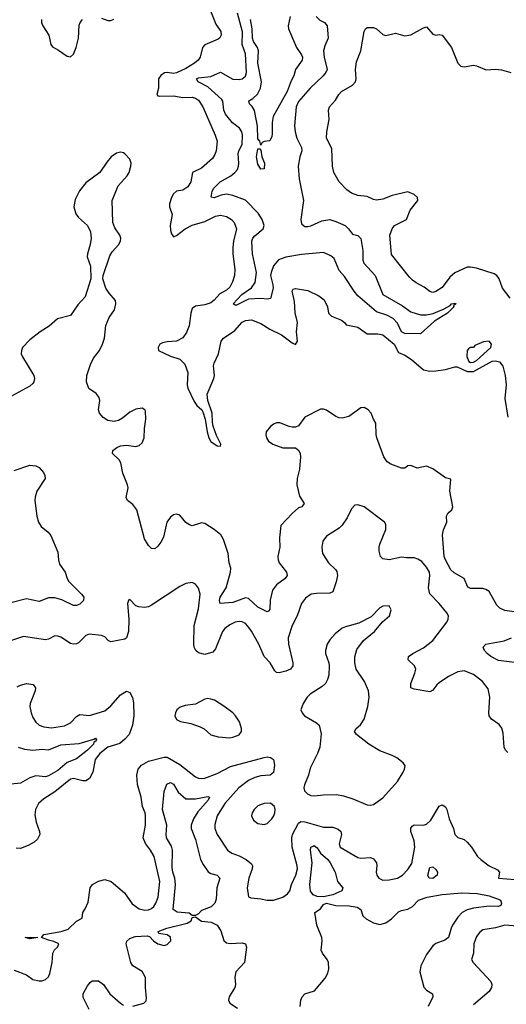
# Model space of a CAD drawing. Header units: inches. Extents: x 1449094 to 1618372, y 389908 to 534307.
# Tile 35 of 256: x 1471326 to 1474440, y 431023 to 437329. Entities that reach past the tile are written whole.
import ezdxf

# ---------------------------------------------------------------- set-up
doc = ezdxf.new("R2010")
doc.units = ezdxf.units.IN
doc.header["$MEASUREMENT"] = 0
doc.layers.add('B4473', color=7, linetype='Continuous')

msp = doc.modelspace()

# ---------------------------------------------------------------- linework, layer by layer
at = {"layer": 'B4473', "color": 5}
for points, elevation in [([(1472522, 437450), (1472580.8, 437300.8), (1472613.4, 437253.4), (1472616, 437230), (1472607.2, 437212.8), (1472595.8, 437204.2), (1472510, 437169), (1472495.5, 437150), (1472479.8, 437090), (1472467.8, 437070), (1472444.5, 437050), (1472390, 437016.8), (1472330, 436988.2), (1472310, 436984.1), (1472270, 436990.2), (1472251.9, 436988.1), (1472230, 436972.1), (1472215, 436950), (1472214.3, 436890), (1472203.8, 436850), (1472210, 436840.5), (1472218.2, 436838.2), (1472310, 436841.6), (1472370, 436831.3), (1472430, 436833), (1472450, 436826.8), (1472470, 436813.5), (1472498.5, 436770), (1472577, 436590), (1472589.8, 436550), (1472584.2, 436490), (1472575, 436465), (1472559.2, 436440.8), (1472490, 436378.9), (1472432, 436350), (1472420.3, 436290), (1472401.4, 436258.6), (1472370, 436237.7), (1472329.7, 436230), (1472310, 436213.8), (1472297.4, 436190), (1472283.7, 436150), (1472285.2, 436130), (1472300.9, 436080.9), (1472288.6, 436010), (1472290, 435981.2), (1472297.1, 435957.1), (1472310, 435938.9), (1472330, 435946.8), (1472385.8, 435990), (1472430, 436012.6), (1472510, 436037.2), (1472579.3, 436070), (1472610, 436076.5), (1472650, 436068.1), (1472680.4, 436050), (1472699, 436030), (1472713.2, 435990), (1472694, 435910), (1472690.5, 435870), (1472690.6, 435830), (1472702.2, 435730), (1472701.1, 435690), (1472688.1, 435650), (1472670, 435615.3), (1472650, 435597.4), (1472605.7, 435574.2), (1472570, 435532.2), (1472550, 435516.6), (1472510, 435503), (1472450, 435494), (1472430, 435480.3), (1472420.2, 435450), (1472410, 435368), (1472393.7, 435326.3), (1472369.1, 435290.9), (1472330, 435269.2), (1472270, 435266.4), (1472239.6, 435260.4), (1472223.5, 435250), (1472212.3, 435230), (1472215.1, 435210), (1472290, 435174.8), (1472350, 435154), (1472381.9, 435121.9), (1472401.1, 435070), (1472397.5, 434990), (1472401, 434970), (1472442.6, 434882.6), (1472458.6, 434858.6), (1472490.5, 434830.5), (1472497.3, 434817.3), (1472512, 434770), (1472524.9, 434690), (1472536.5, 434650), (1472550, 434628.5), (1472590, 434600.5), (1472610, 434598), (1472613, 434610), (1472585.5, 434665.5), (1472564.8, 434724.8), (1472559.1, 434750), (1472557.3, 434810), (1472529.6, 434889.6), (1472525.4, 434930), (1472568.4, 435030), (1472572.2, 435050), (1472567.1, 435112.9), (1472570.7, 435130), (1472598.8, 435190), (1472616.2, 435270), (1472630.3, 435290), (1472701.9, 435338.1), (1472750, 435392.4), (1472770, 435402.9), (1472810, 435406), (1472870, 435383.5), (1472927, 435347), (1473000.5, 435310), (1473070, 435258.9), (1473090, 435249.6), (1473104.2, 435270), (1473097.5, 435330), (1473103.3, 435390), (1473087.8, 435452.2), (1473084.6, 435524.6), (1473070.5, 435589.5), (1473076, 435604), (1473090, 435606.6), (1473170, 435593.7), (1473241.3, 435561.3), (1473274.9, 435534.9), (1473295.6, 435490), (1473302.9, 435450), (1473320.9, 435430), (1473385.1, 435405.1), (1473405.2, 435390), (1473414.6, 435374.6), (1473490, 435359.6), (1473550, 435316.2), (1473617, 435317), (1473649.6, 435309.6), (1473722, 435250), (1473750, 435198), (1473790, 435180.4), (1473832.7, 435152.7), (1473910, 435086.6), (1473950, 435077.3), (1473990, 435079.2), (1474051.3, 435088.7), (1474110, 435105.3), (1474124.9, 435104.9), (1474190, 435076.2), (1474230, 435076.2), (1474350, 435141), (1474370, 435144.7), (1474396.7, 435136.7), (1474417.1, 435110), (1474432.5, 435050), (1474440.1, 434990), (1474430, 434902), (1474450, 434784.2)], 580), ([(1471464.6, 437330), (1471465.6, 437310), (1471472.7, 437290), (1471511.7, 437230), (1471525.7, 437170), (1471535.1, 437155.1), (1471574.6, 437134.6), (1471630, 437094.6), (1471650, 437090.8), (1471670, 437108.2), (1471688.1, 437150), (1471702.5, 437210), (1471706.8, 437293.2), (1471711.8, 437310), (1471726.7, 437330)], 580), ([(1471850, 437337.7), (1471890, 437324.6), (1471910, 437324.8), (1471927.2, 437332.8)], 580), ([(1473222.8, 437350), (1473246.9, 437326.9), (1473275.8, 437310), (1473293.8, 437290), (1473299.5, 437210), (1473278.2, 437161.8), (1473270.2, 437129.8), (1473274.3, 437090), (1473293.8, 437010), (1473285.6, 436990), (1473268.5, 436970), (1473185.4, 436890), (1473110, 436806), (1473095, 436770), (1473083.6, 436650), (1473087.9, 436610), (1473098.5, 436570), (1473130.2, 436510), (1473131.1, 436490), (1473117.9, 436450), (1473108.9, 436390), (1473115.4, 436310), (1473141.2, 436170), (1473124, 436050), (1473130, 436021.6), (1473150, 436005.5), (1473170, 436004.4), (1473190, 436008.1), (1473259, 436041), (1473310, 436048.9), (1473350, 436036.6), (1473407.9, 436010), (1473430.4, 435990), (1473455.9, 435955.9), (1473490, 435947.3), (1473508.3, 435928.3), (1473521.2, 435850), (1473521, 435790), (1473528.7, 435770), (1473599.8, 435690), (1473650, 435568.5), (1473776.5, 435496.5), (1473830, 435458.6), (1473890, 435437.8), (1473930, 435438.4), (1473972.5, 435447.5), (1474043.1, 435476.9), (1474081.8, 435498.2), (1474090, 435508.2), (1474114.1, 435514.1), (1474116.4, 435510), (1474103.1, 435496.9), (1474103.7, 435490), (1474064.2, 435450), (1473981.2, 435398.8), (1473890, 435317.7), (1473790, 435319.9), (1473769.9, 435330), (1473744.3, 435384.3), (1473716.1, 435416.1), (1473676.4, 435436.4), (1473610, 435458.1), (1473490, 435560.5), (1473465.7, 435590), (1473405, 435685), (1473370, 435722.5), (1473338.5, 435798.5), (1473316.6, 435816.6), (1473270, 435836.9), (1473130, 435824.9), (1473030, 435807.1), (1472981.8, 435790), (1472950, 435753.6), (1472934.4, 435710), (1472931.1, 435690), (1472946.5, 435630), (1472947.4, 435610), (1472930, 435544.2), (1472910, 435538.5), (1472870, 435543.4), (1472790, 435538.4), (1472710, 435498.7), (1472691.5, 435510), (1472748.2, 435570), (1472808.8, 435611.2), (1472833.2, 435646.8), (1472840.5, 435710), (1472816.6, 435830), (1472812, 435910), (1472818.7, 435930), (1472830, 435944.2), (1472884.8, 435990), (1472890.6, 436010), (1472877.8, 436050), (1472853, 436090), (1472770, 436172.9), (1472690, 436202.8), (1472650, 436211.6), (1472614.9, 436205.1), (1472570, 436189.1), (1472552.1, 436192.1), (1472557.4, 436230), (1472568.7, 436250), (1472608.6, 436291.4), (1472676.2, 436330), (1472702.2, 436350), (1472718.9, 436370), (1472726.3, 436390), (1472727.5, 436410), (1472723.8, 436470), (1472728.5, 436490), (1472749.2, 436530), (1472751.6, 436590), (1472746.6, 436610), (1472733.4, 436633.4), (1472688, 436668), (1472643.4, 436723.4), (1472633.1, 436750), (1472626.2, 436806.2), (1472618.5, 436818.5), (1472530, 436899.6), (1472467.8, 436930), (1472457.4, 436950), (1472470, 436956.8), (1472550, 436965.8), (1472610, 436992.6), (1472690, 436948.7), (1472730, 436945.2), (1472750, 436950.2), (1472770, 436967.6), (1472777.4, 436990), (1472770.4, 437110), (1472749.9, 437170), (1472750.8, 437250.8), (1472719.9, 437370)], 560), ([(1473055.9, 437350), (1473044.9, 437290), (1473045.7, 437270), (1473097.7, 437150), (1473130, 437103.7), (1473134.8, 437090), (1473132.9, 437070), (1473091.5, 437010), (1473080.3, 436970), (1473062.7, 436937.3), (1473037.3, 436870), (1472947.3, 436710), (1472940.9, 436670), (1472942.3, 436597.7), (1472939.5, 436580.5), (1472926.4, 436553.6), (1472890, 436549.2), (1472878, 436542), (1472870, 436526), (1472862.7, 436550), (1472850, 436565.2), (1472847.8, 436647.8), (1472827.5, 436747.5), (1472813.4, 436773.4), (1472796.3, 436790), (1472792.3, 436810), (1472816.8, 436823.2), (1472847.5, 436852.5), (1472866.6, 436890), (1472874, 436930), (1472850.4, 437050), (1472854.8, 437130), (1472848.5, 437150), (1472822, 437190), (1472816.3, 437210), (1472813.9, 437270), (1472802.7, 437330)], 540), ([(1474465.2, 435545.2), (1474415.3, 435610), (1474395.3, 435670), (1474380.3, 435690), (1474362, 435702), (1474250, 435736.9), (1474210, 435745), (1474190, 435744), (1474110, 435707.8), (1474079.7, 435680.3), (1474030, 435613.1), (1473990, 435587.9), (1473970, 435582.8), (1473950, 435587.8), (1473915.3, 435615.3), (1473863.1, 435643.1), (1473840.3, 435660.3), (1473819.8, 435679.8), (1473704.9, 435824.9), (1473694.9, 435950), (1473709.2, 435990), (1473725.2, 436010), (1473800.4, 436050), (1473825.3, 436110), (1473873.4, 436170), (1473871.8, 436190), (1473850.4, 436210), (1473810, 436227.2), (1473710, 436202.2), (1473650, 436180.3), (1473610, 436173.4), (1473590, 436177), (1473550, 436196.5), (1473490, 436203.7), (1473450, 436218.4), (1473419.9, 436239.9), (1473371.3, 436291.3), (1473336.5, 436350), (1473327.7, 436390), (1473323.7, 436503.7), (1473290.2, 436570.2), (1473291.1, 436610), (1473306.9, 436690), (1473302.3, 436750), (1473308.8, 436770), (1473347.3, 436812.7), (1473368.4, 436850), (1473386, 436870), (1473456.1, 436910), (1473474.2, 436930), (1473478.5, 436950), (1473474.5, 437010), (1473480.7, 437059.3), (1473510, 437129.4), (1473530, 437254), (1473538, 437270), (1473550, 437278), (1473590, 437278.7), (1473610, 437269.7), (1473650, 437233.3), (1473670, 437227.7), (1473730, 437242.2), (1473790, 437224.7), (1473830, 437232.1), (1473910, 437277.4), (1473930, 437282.4), (1473970, 437235.6), (1473990, 437229.6), (1474010, 437235.1), (1474030, 437229.6), (1474088.5, 437150), (1474130, 437049.6), (1474150, 437031.2), (1474170, 437027.1), (1474230, 437038), (1474250, 437034.2), (1474311.9, 437008.1), (1474371.5, 437011.5), (1474410, 437007.6), (1474470, 436991.5)], 580), ([(1474490, 433536.9), (1474430, 433545), (1474399.3, 433559.3), (1474380.3, 433580.3), (1474330, 433666.6), (1474310, 433680.6), (1474290, 433687), (1474210, 433686.2), (1474193.8, 433693.8), (1474169.7, 433750), (1474107, 433787), (1474085.8, 433805.8), (1474049.9, 433869.9), (1474043.2, 433890), (1474032.3, 434030), (1474038.2, 434061.8), (1474059.7, 434110), (1474057.8, 434150), (1474068.8, 434170), (1474090.5, 434189.5), (1474098.7, 434210), (1474079.3, 434310), (1474086, 434386), (1474050, 434395.8), (1473970, 434452.8), (1473930, 434469.7), (1473870, 434456.9), (1473830, 434473.6), (1473810, 434471.6), (1473790, 434457.6), (1473770, 434456.2), (1473701.7, 434481.7), (1473676.9, 434496.9), (1473655.4, 434530), (1473611.9, 434651.9), (1473607.2, 434672.8), (1473605.1, 434745.1), (1473589.7, 434769.6), (1473575.6, 434810), (1473556.2, 434830), (1473530, 434846), (1473510, 434842.9), (1473432.7, 434787.3), (1473390, 434777.1), (1473370, 434779.4), (1473350, 434788), (1473290, 434827.2), (1473270, 434835.4), (1473250, 434835.1), (1473150, 434782.7), (1473110, 434727), (1473090, 434719.6), (1473070, 434719.7), (1473050, 434722.6), (1472990, 434748), (1472970, 434746), (1472950, 434738.4), (1472930, 434723.6), (1472903.6, 434690), (1472900.9, 434670), (1472906, 434650), (1472918.7, 434630), (1472945.5, 434610), (1473010, 434587.9), (1473090, 434586.4), (1473113, 434570), (1473121.3, 434550), (1473122.6, 434530), (1473115.8, 434450), (1473102.4, 434390), (1473099.3, 434350), (1473116.5, 434276.5), (1473146, 434230), (1473130.8, 434210), (1473110, 434202.7), (1473070, 434167.3), (1472997.6, 434090), (1472987.7, 434010), (1472990.3, 433950), (1472978.8, 433890), (1472979.2, 433870), (1472987.3, 433850), (1473033.8, 433790), (1473036.9, 433770), (1473025.8, 433750), (1472969.1, 433710), (1472944.3, 433675.7), (1472928.2, 433611.8), (1472926.5, 433553.5), (1472918.6, 433541.4), (1472910, 433536.3), (1472850, 433566), (1472790, 433621.5), (1472770, 433627), (1472690, 433597.2), (1472609.6, 433590), (1472603.7, 433610), (1472609.8, 433629.8), (1472648, 433690), (1472675.6, 433790), (1472677, 433817), (1472667, 433850), (1472660.2, 433910), (1472630, 434000.5), (1472612.6, 434030), (1472570, 434064.7), (1472510, 434101.6), (1472490, 434106), (1472430, 434088.4), (1472412.9, 434092.9), (1472390, 434109.7), (1472350, 434155.4), (1472330, 434162.6), (1472310, 434157.7), (1472290, 434143.6), (1472266.5, 434110), (1472245.1, 434014.9), (1472230, 433983.6), (1472210, 433956.2), (1472190, 433939.5), (1472170, 433942), (1472150, 433960.9), (1472124.2, 434004.2), (1472074.6, 434190), (1472050, 434224.5), (1472015.4, 434250), (1472008.1, 434268.1), (1472019.2, 434330), (1472015.3, 434350), (1471985.3, 434425.3), (1471973.4, 434490), (1471961.8, 434510), (1471919.7, 434550), (1471921.3, 434570), (1471947.8, 434590), (1471970, 434599.3), (1472010, 434603.2), (1472070, 434596), (1472090, 434602.6), (1472110, 434618), (1472122, 434650), (1472123.9, 434710), (1472133.3, 434770), (1472130, 434822), (1472126, 434830), (1472110, 434840.7), (1472070, 434835.4), (1472030, 434815.1), (1471983.4, 434776.6), (1471957.3, 434762.7), (1471930, 434755.4), (1471890, 434761.8), (1471860.7, 434780.7), (1471837.1, 434810), (1471830.7, 434830), (1471838.7, 434890), (1471834.5, 434910), (1471814.9, 434934.9), (1471767.4, 434967.4), (1471754.1, 435010), (1471756.1, 435050), (1471778.3, 435121.7), (1471798, 435162), (1471835.6, 435210), (1471855.6, 435250), (1471867.8, 435290), (1471876.4, 435370), (1471897.3, 435422.7), (1471931.5, 435470), (1471942, 435510), (1471938, 435530), (1471898, 435578), (1471877.7, 435610), (1471858, 435670), (1471858.9, 435690), (1471903.1, 435816.9), (1471917.2, 435842.8), (1471959.6, 435890), (1471971.7, 435911.7), (1471973.6, 435930), (1471967.6, 435950), (1471935.2, 435995.2), (1471921.7, 436030), (1471918, 436170), (1471955.7, 436264.3), (1472014.3, 436330), (1472026.3, 436350), (1472038, 436390), (1472038.7, 436410), (1472030, 436435.1), (1471999.5, 436470), (1471990, 436476.9), (1471970, 436481.3), (1471945.4, 436474.6), (1471910.5, 436450), (1471883, 436417), (1471839.1, 436350), (1471750, 436284.2), (1471707.8, 436232.2), (1471681.7, 436178.3), (1471673, 436130), (1471685.1, 436085.1), (1471702.3, 436062.3), (1471759.3, 436010), (1471779.5, 435970), (1471782.3, 435930), (1471776.9, 435890), (1471758.7, 435830), (1471757.6, 435810), (1471779.3, 435750), (1471781.3, 435670), (1471745.2, 435554.7), (1471696.9, 435503.1), (1471650, 435434.5), (1471567.5, 435412.5), (1471513.8, 435366.2), (1471456.3, 435330), (1471390, 435278.4), (1471344.4, 435230), (1471336.4, 435210), (1471335.8, 435190), (1471343.7, 435170), (1471416.5, 435050), (1471420.2, 435030), (1471416.9, 435010), (1471410, 434998.4), (1471390, 434981.7), (1471250, 434906)], 620), ([(1471290, 434440.7), (1471390, 434475.8), (1471430, 434472.1), (1471450, 434460.2), (1471477.3, 434430), (1471487.6, 434410), (1471488.7, 434391.3), (1471434.9, 434310), (1471423.7, 434270), (1471422, 434250), (1471434.9, 434150), (1471445.3, 434110), (1471463.5, 434083.5), (1471507.1, 434047.1), (1471525.7, 434025.7), (1471570, 433918.8), (1471573.2, 433870), (1471581.2, 433841.2), (1471616.9, 433790), (1471629.2, 433750), (1471640.2, 433730), (1471721.5, 433650), (1471736.1, 433630), (1471734.4, 433610), (1471710, 433586.6), (1471690, 433577.1), (1471670, 433577.1), (1471594.5, 433614.5), (1471550, 433627), (1471510, 433625.3), (1471450, 433603.2), (1471370, 433619.8), (1471270, 433593.3)], 620), ([(1474450, 432634.7), (1474434.7, 432650), (1474425.7, 432670), (1474420.1, 432760.1), (1474412, 432792), (1474394.2, 432814.2), (1474345.1, 432850), (1474331.1, 432871.1), (1474328.5, 432890), (1474334.8, 432990), (1474323, 433043), (1474286.9, 433090), (1474230, 433135.1), (1474170, 433158.9), (1474130, 433153), (1474070, 433122), (1474010, 433082), (1473995.8, 433070), (1473970, 433034.5), (1473950, 433024.7), (1473850, 433040.9), (1473830, 433049), (1473830, 433078), (1473855.5, 433144.5), (1473860.4, 433170), (1473851.5, 433190), (1473811.8, 433230), (1473814.5, 433250), (1473842, 433270), (1473910, 433305.8), (1473970, 433353.4), (1474058.7, 433470), (1474067.8, 433490), (1474069.6, 433510), (1474059.6, 433530), (1474009.8, 433589.8), (1473950.8, 433650.8), (1473942.2, 433690), (1473949.8, 433770), (1473947.5, 433790), (1473930, 433822.7), (1473898.5, 433858.5), (1473874.2, 433874.2), (1473850, 433882.5), (1473801.6, 433881.6), (1473770, 433887.1), (1473689.8, 433869.8), (1473650, 433875.6), (1473634, 433890), (1473625.4, 433925.4), (1473625.4, 433950), (1473630, 433970.8), (1473670, 434064.7), (1473670, 434095.3), (1473661.2, 434110), (1473530, 434209.5), (1473490, 434220.9), (1473470, 434219.3), (1473450, 434197.2), (1473420.6, 434139.4), (1473390, 434092.7), (1473370, 434072.7), (1473290, 434020.9), (1473266, 433990), (1473258.4, 433950), (1473264.4, 433910), (1473302, 433850), (1473347.1, 433807.1), (1473354.6, 433794.6), (1473360.2, 433770), (1473351.1, 433728.9), (1473330, 433665.6), (1473310, 433655.8), (1473224.9, 433655), (1473191.3, 433648.7), (1473155.3, 433624.7), (1473129.1, 433590.9), (1473102.3, 433510), (1473070, 433449.4), (1473044.7, 433370), (1473046, 433330), (1473073.2, 433210), (1473072.9, 433190), (1473058.4, 433170), (1473030, 433156), (1472985.4, 433145.4), (1472970, 433147.6), (1472957.7, 433157.7), (1472929.1, 433209.1), (1472890.7, 433250.7), (1472855.6, 433330), (1472810, 433412.8), (1472785.8, 433445.8), (1472770, 433461.3), (1472750, 433472.4), (1472730, 433475.6), (1472704.9, 433470), (1472670, 433453.1), (1472638.9, 433430), (1472624.2, 433410), (1472579.5, 433300.5), (1472562.4, 433277.6), (1472510, 433263), (1472470, 433274.5), (1472452.4, 433290), (1472443.1, 433310), (1472441.2, 433330), (1472443.4, 433450), (1472470, 433556), (1472479.7, 433650), (1472470, 433689), (1472450, 433713.2), (1472430, 433725.2), (1472390, 433717), (1472350, 433698.4), (1472170, 433578.7), (1472150, 433569.6), (1472124.4, 433564.4), (1472087.8, 433567.8), (1472070, 433576), (1472030, 433615.3), (1472022, 433610), (1472016, 433590), (1472024.9, 433490), (1472022.4, 433410), (1472010.3, 433370), (1471997.8, 433362.2), (1471910, 433344), (1471892, 433352), (1471870, 433375.6), (1471850, 433385.1), (1471770, 433393.6), (1471750, 433385.1), (1471702, 433338), (1471690, 433331.3), (1471670, 433328.7), (1471650, 433334.5), (1471590, 433373.5), (1471570, 433381.7), (1471550, 433382), (1471510, 433361.7), (1471490, 433357.7), (1471350, 433379.6), (1471267.3, 433350)], 640), ([(1474509.8, 433209.8), (1474390, 433224.9), (1474341.7, 433250), (1474316.9, 433270), (1474301.3, 433290), (1474292, 433310), (1474309.2, 433330), (1474426, 433350), (1474474, 433370)], 620), ([(1471310, 433055.8), (1471330, 433067.9), (1471370, 433078.6), (1471412.2, 433072.2), (1471427.7, 433050), (1471424.1, 433030), (1471393.2, 432950), (1471391.6, 432930), (1471399.1, 432890), (1471410, 432860.3), (1471430, 432828.9), (1471450, 432811.3), (1471480.3, 432800.3), (1471530, 432794), (1471613, 432807), (1471650, 432826.7), (1471690, 432867), (1471710, 432878.7), (1471772.7, 432872.7), (1471870, 432901.8), (1471910, 432933.8), (1471970, 433006), (1472010, 433028.8), (1472030, 433020.5), (1472048.3, 432988.3), (1472054.3, 432954.3), (1472057, 432870), (1472047.2, 432810), (1472025.4, 432750), (1471999.6, 432720.4), (1471965.8, 432694.2), (1471890, 432670.3), (1471837.6, 432630), (1471807.8, 432590), (1471792.8, 432510), (1471771.9, 432468.1), (1471750, 432455.2), (1471730, 432453.2), (1471670, 432468.1), (1471650, 432464.1), (1471550, 432384.2), (1471480.3, 432339.7), (1471445.7, 432310), (1471426, 432270), (1471423.2, 432236.8), (1471430.2, 432190), (1471453, 432130), (1471454.2, 432110), (1471439.7, 432080.3), (1471418.5, 432061.5), (1471380.9, 432039.1), (1471330, 432021.2), (1471302.6, 432022.6)], 640), ([(1471314.9, 432670), (1471356.1, 432656.1), (1471410, 432650.6), (1471470, 432657.8), (1471510, 432653.5), (1471590, 432684.6), (1471705.9, 432694.1), (1471799.8, 432720.2), (1471810, 432726.8), (1471817.6, 432717.6), (1471815.3, 432710), (1471801, 432699), (1471797.8, 432690), (1471760.4, 432650), (1471690, 432596.1), (1471630, 432570.9), (1471570, 432520.8), (1471510, 432485.4), (1471490, 432479.6), (1471430, 432486.7), (1471390, 432473.8), (1471330, 432439), (1471230, 432428.8)], 620), ([(1471290, 431242), (1471370, 431211.8), (1471410, 431182.4), (1471450, 431172.7), (1471470, 431173.4), (1471490, 431182), (1471510, 431198.8), (1471519.1, 431220.9), (1471532.6, 431290), (1471536.9, 431350), (1471548.7, 431371.3), (1471567.3, 431390), (1471575.1, 431410), (1471544.9, 431424.9), (1471510, 431432.8), (1471466, 431450), (1471480.9, 431470), (1471590.6, 431489.4), (1471635.8, 431504.2), (1471690, 431554.9), (1471724.7, 431575.3), (1471729.5, 431610), (1471745.6, 431634.4), (1471763, 431677), (1471776.1, 431770), (1471790.6, 431789.4), (1471830, 431811.3), (1471870, 431821.8), (1471910.3, 431810), (1471997.2, 431737.2), (1472045.9, 431665.9), (1472090, 431635.5), (1472126.6, 431626.6), (1472150, 431628.7), (1472170, 431637.3), (1472184.4, 431650), (1472197.4, 431670), (1472212, 431710), (1472221.6, 431810), (1472187.3, 431970), (1472163.4, 432010), (1472130, 432053.1), (1472115.9, 432090), (1472131.5, 432170), (1472131.9, 432230), (1472128.2, 432250), (1472110.7, 432290), (1472103.2, 432350), (1472079.3, 432430), (1472075.8, 432490), (1472084.4, 432530), (1472105.9, 432554.1), (1472150, 432579.3), (1472250, 432606.4), (1472270, 432605.8), (1472350, 432559.8), (1472450, 432479.7), (1472470, 432471.2), (1472490, 432469.4), (1472510, 432472), (1472590, 432501.2), (1472675, 432545), (1472890, 432604), (1472910, 432607), (1472930, 432603.1), (1472950.2, 432590.2), (1472955.6, 432555.6), (1472950, 432507.8), (1472929.2, 432490.8), (1472870, 432487), (1472830, 432475), (1472790, 432455.7), (1472727.8, 432410), (1472637.7, 432310), (1472590.2, 432230), (1472573.8, 432173.8), (1472574.4, 432150), (1472589.1, 432110), (1472656.5, 432010), (1472683, 431990), (1472730, 431973), (1472775.8, 431950), (1472810, 431923), (1472815.8, 431910), (1472814, 431890), (1472791.2, 431830), (1472782.4, 431770), (1472790, 431711), (1472804.7, 431704.7), (1472870, 431698.3), (1472910, 431689), (1472950, 431689.7), (1473010.6, 431710), (1473040.3, 431730), (1473055.4, 431750), (1473066, 431790), (1473094.1, 431850), (1473102.8, 431890), (1473101.6, 431910), (1473070.5, 432030), (1473066.5, 432090), (1473072.1, 432110), (1473110, 432183.7), (1473126.1, 432193.9), (1473150, 432191.8), (1473270, 432158), (1473330, 432157.1), (1473364.2, 432144.2), (1473380.9, 432130), (1473384.9, 432110), (1473370.2, 432050), (1473376, 432030), (1473490, 431963.1), (1473510, 431959), (1473570, 431962.3), (1473590, 431954.9), (1473608.9, 431930), (1473611.5, 431910), (1473607.6, 431870), (1473612.2, 431850), (1473624.9, 431830), (1473650, 431819.1), (1473690, 431821.2), (1473742.9, 431830), (1473776.3, 431850), (1473810, 431887), (1473835.2, 431924.8), (1473854.4, 432030), (1473850, 432069.4), (1473828.3, 432130), (1473829.1, 432150.9), (1473836.8, 432163.2), (1473850, 432172.1), (1473910, 432171.3), (1473930, 432176.5), (1473957, 432203), (1474010, 432292.2), (1474030, 432301.3), (1474050, 432288.2), (1474060.3, 432270), (1474075.3, 432210), (1474102.4, 432150), (1474110.7, 432110), (1474130, 432090.7), (1474170, 432078.4), (1474190, 432061.6), (1474218.4, 432030), (1474254.9, 431970), (1474277.1, 431950), (1474330, 431909.2), (1474384.6, 431884.6), (1474397.1, 431870), (1474391, 431830), (1474550, 431819.1)], 640), ([(1473120.7, 431010), (1473125.2, 431050), (1473132.8, 431070), (1473150.6, 431089.4), (1473212.4, 431110), (1473280.3, 431190), (1473297, 431223), (1473304.5, 431250), (1473302.9, 431290), (1473293.6, 431310), (1473263.7, 431350), (1473256.2, 431370), (1473262.2, 431430), (1473259.1, 431450), (1473227.2, 431530), (1473215.1, 431610), (1473250, 431635.2), (1473270, 431662.3), (1473290, 431671.8), (1473350, 431656.1), (1473434.6, 431654.6), (1473485.1, 431645.1), (1473508.2, 431630), (1473521.7, 431590), (1473544.2, 431570), (1473590, 431545.2), (1473630, 431534.5), (1473670, 431545), (1473704.8, 431570), (1473750, 431614.2), (1473770, 431624.8), (1473810, 431631.4), (1473839.1, 431650), (1473878, 431690), (1473934.5, 431710), (1474030, 431725.2), (1474156.5, 431736.5), (1474253.7, 431733.7), (1474330, 431718.3), (1474394.6, 431694.6), (1474402, 431690), (1474410.4, 431670), (1474404.7, 431655.3), (1474390.1, 431649.9), (1474330.6, 431650.6), (1474230, 431639.2), (1474190, 431627.9), (1474157.8, 431610), (1474130, 431581.4), (1474096.8, 431530), (1474086.3, 431510), (1474070.1, 431449.9), (1474046, 431434), (1473990, 431411.4), (1473970, 431397.2), (1473930, 431342.9), (1473894.1, 431270), (1473886.9, 431230), (1473913, 431133), (1473930, 431112.9), (1473967.7, 431090), (1473970.3, 431070), (1473940.5, 431010)], 620), ([(1472050, 431010.2), (1472120.9, 431030), (1472134.8, 431045.3), (1472138.2, 431061.8), (1472130.5, 431130), (1472130, 431195.6), (1472110, 431233.6), (1472050.3, 431270.3), (1472036.6, 431290), (1472006.6, 431410), (1472012.1, 431427.9), (1472030, 431444.6), (1472063.8, 431456.2), (1472141.1, 431461.1), (1472157.1, 431457.1), (1472183.1, 431430), (1472210.4, 431410), (1472250, 431399.7), (1472270, 431405.2), (1472292.6, 431430), (1472290, 431453), (1472270, 431468.6), (1472217.2, 431477.2), (1472212, 431490), (1472267.6, 431510), (1472397, 431543), (1472422.1, 431557.9), (1472430, 431578.8), (1472450, 431583.7), (1472490, 431555.7), (1472550.6, 431550), (1472590.4, 431530), (1472613.8, 431493.8), (1472632, 431432.1), (1472650, 431417.3), (1472672.9, 431412.9), (1472750, 431416.8), (1472771.6, 431410), (1472777.8, 431390), (1472763.8, 431290), (1472709.2, 431230), (1472702.3, 431197.7), (1472706.7, 431150), (1472703.5, 431130), (1472667, 431070), (1472662.4, 431050), (1472670.5, 431030), (1472719.2, 430999.2)], 620), ([(1474510, 431523.2), (1474430, 431529.8), (1474370, 431513.1), (1474290, 431498.9), (1474270, 431484.2), (1474250, 431457), (1474231.5, 431410), (1474230.3, 431350), (1474218, 431310), (1474227.3, 431290), (1474340.3, 431170), (1474346.9, 431150), (1474344.9, 431130), (1474330, 431106), (1474230, 431020.5)], 640), ([(1471769.8, 430990), (1471732.9, 431067.1), (1471731.1, 431090), (1471759.1, 431140.9), (1471776.3, 431163.7), (1471790, 431173.4), (1471830, 431172.3), (1471862, 431150), (1471903.5, 431090), (1471970, 431029.3), (1471990, 431018.4)], 620)]:
    msp.add_lwpolyline(points, dxfattribs=dict(at, elevation=elevation))
for points, elevation in [([(1472870, 436371.8), (1472850, 436404.5), (1472841.1, 436450), (1472850, 436502.8), (1472862, 436502), (1472870, 436494), (1472875.8, 436450), (1472893.1, 436410), (1472890, 436374)], 540), ([(1474330, 435269.6), (1474294.2, 435265.8), (1474238, 435242), (1474230, 435229.4), (1474210.8, 435229.2), (1474198, 435222), (1474190.5, 435209.5), (1474187.5, 435172.5), (1474200.9, 435140.9), (1474210, 435133.7), (1474230, 435134.9), (1474250, 435145.3), (1474340.4, 435230), (1474346, 435250)], 580), ([(1473690, 433575.3), (1473650, 433572.7), (1473630, 433562.7), (1473574.4, 433505.6), (1473496.5, 433463.5), (1473410, 433441.1), (1473390, 433431.1), (1473345.3, 433394.7), (1473310, 433357.6), (1473293.4, 433330), (1473282.6, 433290), (1473283.7, 433270), (1473304.6, 433210), (1473306.5, 433190), (1473304, 433130), (1473296.4, 433103.6), (1473282, 433078), (1473262.2, 433057.8), (1473185.5, 433010), (1473166, 432990), (1473140.5, 432950), (1473124.9, 432910), (1473132.7, 432890), (1473147.7, 432870), (1473224.9, 432824.9), (1473242.8, 432810), (1473254.2, 432754.2), (1473246, 432670), (1473231.7, 432630), (1473184.5, 432535.5), (1473174.3, 432490), (1473148.1, 432428.1), (1473143.8, 432410), (1473148, 432390), (1473167.7, 432370), (1473190, 432361.3), (1473210, 432357.6), (1473270, 432365.3), (1473352.3, 432367.7), (1473398.2, 432358.2), (1473458.5, 432338.5), (1473550, 432301.3), (1473570, 432298.4), (1473590, 432301.6), (1473650, 432346), (1473742.9, 432450), (1473780.7, 432510), (1473789.5, 432530), (1473792, 432550), (1473780.7, 432570), (1473740.5, 432600.5), (1473710, 432617.2), (1473630, 432645.4), (1473560.9, 432690), (1473481.2, 432750), (1473468.7, 432770), (1473479, 432790), (1473506.6, 432813.4), (1473531.1, 432848.9), (1473554.7, 432930), (1473563, 432990), (1473558.7, 433030), (1473533.6, 433090), (1473479.7, 433170), (1473471.1, 433208.9), (1473471.1, 433248.9), (1473484.2, 433295.8), (1473526.9, 433353.1), (1473596, 433410), (1473647.3, 433472.7), (1473692.7, 433510), (1473704, 433550)], 660), ([(1472530, 432982), (1472510, 432978), (1472450, 432946), (1472383.8, 432936.2), (1472353.2, 432926.8), (1472330.5, 432909.5), (1472323, 432890), (1472319.1, 432870), (1472330, 432847.7), (1472354.6, 432834.6), (1472421.1, 432821.1), (1472480.3, 432800.3), (1472506.4, 432786.4), (1472548, 432748), (1472596.7, 432736.7), (1472670, 432730.5), (1472690, 432733), (1472730, 432748.2), (1472745.2, 432770), (1472745.2, 432790), (1472731.9, 432831.9), (1472706.6, 432870), (1472689.3, 432890), (1472631.9, 432931.9), (1472572.3, 432970), (1472550, 432978.3)], 660), ([(1472450, 432339.2), (1472530, 432354.7), (1472539.5, 432350), (1472531.6, 432330), (1472465, 432255), (1472438.5, 432210), (1472422.3, 432170), (1472423.6, 432150), (1472450, 432078), (1472482.7, 431950), (1472499.3, 431919.3), (1472532, 431872), (1472550, 431860.5), (1472589.4, 431849.4), (1472606.9, 431830), (1472588.3, 431770), (1472582.8, 431697.2), (1472573.7, 431670), (1472552.2, 431647.8), (1472490, 431624.2), (1472470, 431602.6), (1472450, 431591.8), (1472430, 431591.1), (1472410, 431605.9), (1472332.7, 431612.7), (1472308.4, 431630), (1472323.4, 431790), (1472319.2, 431830), (1472305.8, 431870), (1472301.9, 431898.1), (1472304.3, 432010), (1472296.4, 432036.4), (1472265.9, 432090), (1472263.2, 432110), (1472267.9, 432170), (1472238.7, 432270), (1472250, 432386), (1472266.4, 432433.6), (1472290, 432444.6), (1472310, 432432.9), (1472341, 432381), (1472390, 432339.7)], 620), ([(1472930, 432311), (1472890, 432308.6), (1472850, 432293.3), (1472826, 432270), (1472813.4, 432250), (1472808.9, 432230), (1472821.3, 432201.3), (1472850, 432181.1), (1472890, 432173.7), (1472910, 432180.3), (1472938.9, 432210), (1472952.3, 432230), (1472958.5, 432250), (1472960.4, 432270), (1472955.8, 432290)], 660), ([(1473270, 431710.6), (1473230, 431714.1), (1473203.9, 431723.9), (1473186.6, 431746.6), (1473181.6, 431790), (1473196.7, 431930), (1473186, 432010), (1473189.9, 432030.1), (1473203.2, 432036.8), (1473210, 432039.2), (1473230, 432025.7), (1473251.4, 431990), (1473297.3, 431950), (1473313.4, 431930), (1473343.8, 431870), (1473360.1, 431810), (1473392.9, 431770), (1473387.1, 431750), (1473330, 431725)], 620), ([(1473970, 431828.3), (1473945.6, 431830), (1473938.8, 431850), (1473950, 431899.1), (1473970, 431904), (1473990, 431886.3), (1473999.4, 431870), (1473998.5, 431850)], 620), ([(1471390, 431443), (1471361.2, 431450), (1471393.5, 431453.5), (1471442, 431450), (1471430, 431448.4)], 640)]:
    msp.add_lwpolyline(points, close=True, dxfattribs=dict(at, elevation=elevation))

doc.saveas('drawing.dxf')
